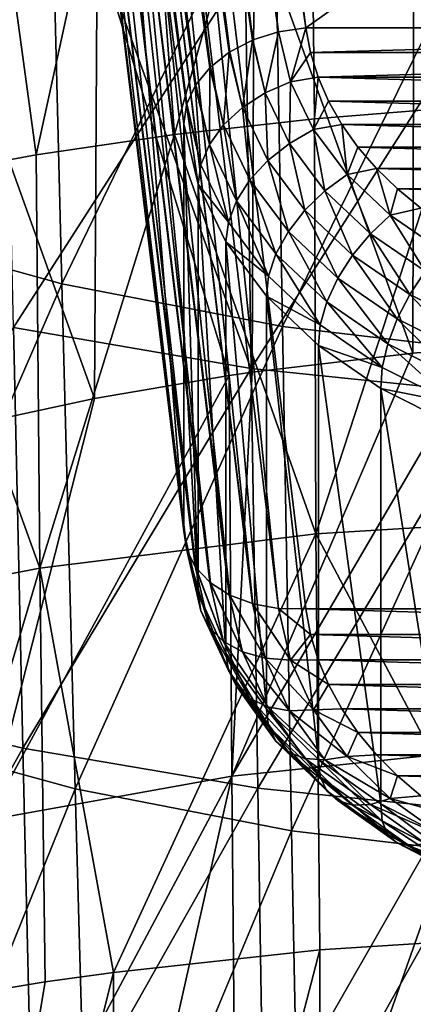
# Model space of a CAD drawing. Header units: metres. Extents: x -81 to 81, y -160 to 24.
# Tile 104 of 256: x -5.85 to -2.65, y -54.62 to -46.58. Entities that reach past the tile are written whole.
import ezdxf

# ---------------------------------------------------------------- set-up
doc = ezdxf.new("R2010")
doc.units = ezdxf.units.M
doc.layers.add('solid_501850_SW0001', color=7, linetype='CONTINUOUS')

msp = doc.modelspace()

# ---------------------------------------------------------------- linework, layer by layer
at = {"layer": 'solid_501850_SW0001'}
for points in [[(-3.742995, -46.681053, 45.354954), (-5.145872, -35.543156, 33.795853), (-5.356621, -35.609314, 33.75771)], [(-5.145872, -35.543156, 33.795853), (-3.519859, -46.649216, 45.358528), (-4.22191, -41.080452, 39.578964)], [(-3.742995, -46.681053, 45.354954), (-3.519859, -46.649216, 45.358528), (-5.145872, -35.543156, 33.795853)], [(-3.952507, -46.746933, 45.316929), (-5.356621, -35.609314, 33.75771), (-5.545631, -35.706745, 33.68679)], [(-3.952507, -46.746933, 45.316929), (-3.742995, -46.681053, 45.354954), (-5.356621, -35.609314, 33.75771)], [(-4.141518, -46.844364, 45.24601), (-5.545631, -35.706745, 33.68679), (-5.703404, -35.830555, 33.586662)], [(-3.956026, -46.748379, 45.315964), (-3.952507, -46.746933, 45.316929), (-5.545631, -35.706745, 33.68679)], [(-4.141518, -46.844364, 45.24601), (-3.956026, -46.748379, 45.315964), (-5.545631, -35.706745, 33.68679)], [(-4.299291, -46.968174, 45.145882), (-5.703404, -35.830555, 33.586662), (-5.822013, -35.974522, 33.462353)], [(-4.146623, -46.847641, 45.243473), (-4.141518, -46.844364, 45.24601), (-5.703404, -35.830555, 33.586662)], [(-4.299291, -46.968174, 45.145882), (-4.146623, -46.847641, 45.243473), (-5.703404, -35.830555, 33.586662)], [(-4.4179, -47.112141, 45.021572), (-5.822013, -35.974522, 33.462353), (-5.895499, -36.131413, 33.32011)], [(-4.304982, -46.973736, 45.141212), (-4.299291, -46.968174, 45.145882), (-5.822013, -35.974522, 33.462353)], [(-4.4179, -47.112141, 45.021572), (-4.304982, -46.973736, 45.141212), (-5.822013, -35.974522, 33.462353)], [(-4.491385, -47.269032, 44.879333), (-5.895499, -36.131413, 33.32011), (-5.920167, -36.293343, 33.167084)], [(-4.422959, -47.120182, 45.014439), (-4.4179, -47.112141, 45.021572), (-5.895499, -36.131413, 33.32011)], [(-4.491385, -47.269032, 44.879333), (-4.422959, -47.120182, 45.014439), (-5.895499, -36.131413, 33.32011)], [(-4.494484, -47.279442, 44.869678), (-5.920167, -36.293343, 33.167084), (-5.218123, -41.862053, 38.946594)], [(-4.494484, -47.279442, 44.869678), (-4.491385, -47.269032, 44.879333), (-5.920167, -36.293343, 33.167084)], [(-5.90555, -39.268127, 30.02092), (-4.51608, -50.756851, 41.399986), (-5.223149, -44.935986, 35.791424)], [(-5.90555, -39.268127, 30.02092), (-4.494484, -50.90044, 41.248676), (-4.51608, -50.756851, 41.399986)], [(-5.90555, -39.268127, 30.02092), (-4.491385, -50.910095, 41.238266), (-4.494484, -50.90044, 41.248676)], [(-5.90555, -39.268127, 30.02092), (-5.832065, -39.41037, 29.864031), (-4.491385, -50.910095, 41.238266)], [(-5.832065, -39.41037, 29.864031), (-4.422959, -51.045204, 41.089417), (-4.491385, -50.910095, 41.238266)], [(-5.832065, -39.41037, 29.864031), (-4.4179, -51.052338, 41.081375), (-4.422959, -51.045204, 41.089417)], [(-5.832065, -39.41037, 29.864031), (-5.713456, -39.534679, 29.720062), (-4.4179, -51.052338, 41.081375)], [(-5.713456, -39.534679, 29.720062), (-4.304982, -51.171978, 40.942974), (-4.4179, -51.052338, 41.081375)], [(-5.713456, -39.534679, 29.720062), (-4.299291, -51.176647, 40.937408), (-4.304982, -51.171978, 40.942974)], [(-5.713456, -39.534679, 29.720062), (-5.555682, -39.634808, 29.596252), (-4.299291, -51.176647, 40.937408)], [(-5.555682, -39.634808, 29.596252), (-4.146623, -51.274239, 40.816875), (-4.299291, -51.176647, 40.937408)], [(-5.555682, -39.634808, 29.596252), (-4.141518, -51.276775, 40.813599), (-4.146623, -51.274239, 40.816875)], [(-5.555682, -39.634808, 29.596252), (-5.366673, -39.705727, 29.498821), (-4.141518, -51.276775, 40.813599)], [(-5.366673, -39.705727, 29.498821), (-3.956026, -51.346729, 40.717613), (-4.141518, -51.276775, 40.813599)], [(-5.366673, -39.705727, 29.498821), (-3.952507, -51.347694, 40.716167), (-3.956026, -51.346729, 40.717613)], [(-5.366673, -39.705727, 29.498821), (-5.155923, -39.743874, 29.432663), (-3.952507, -51.347694, 40.716167)], [(-5.155923, -39.743874, 29.432663), (-4.934024, -39.747326, 29.401104), (-3.742995, -51.385719, 40.650291)], [(-5.155923, -39.743874, 29.432663), (-3.742995, -51.385719, 40.650291), (-3.952507, -51.347694, 40.716167)], [(-4.934024, -39.747326, 29.401104), (5.034024, -39.747326, 29.401104), (3.619859, -51.389294, 40.61845)], [(-3.519859, -51.389294, 40.61845), (-4.934024, -39.747326, 29.401104), (3.619859, -51.389294, 40.61845)], [(-3.742995, -51.385719, 40.650291), (-4.934024, -39.747326, 29.401104), (-3.519859, -51.389294, 40.61845)], [(4.32191, -41.080452, 39.578964), (-4.22191, -41.080452, 39.578964), (-3.519859, -46.649216, 45.358528)], [(3.619859, -46.649216, 45.358528), (4.32191, -41.080452, 39.578964), (-3.519859, -46.649216, 45.358528)], [(-5.223149, -44.935986, 35.791424), (-4.51608, -50.756851, 41.399986), (-5.218123, -41.862053, 38.946594)], [(-5.218123, -41.862053, 38.946594), (-4.51608, -50.756851, 41.399986), (-4.516051, -49.09404, 43.063278)], [(-4.494484, -47.279442, 44.869678), (-5.218123, -41.862053, 38.946594), (-4.51608, -47.430752, 44.726089)], [(-4.516051, -49.09404, 43.063278), (-4.51608, -47.430752, 44.726089), (-5.218123, -41.862053, 38.946594)], [(-2.102706, -43.497402, 150.813095), (-3.493801, -43.611492, 150.673553), (-2.304434, -47.297993, 153.239822)], [(-3.493801, -43.611492, 150.673553), (-4.868831, -43.782669, 150.466812), (-4.591493, -47.518734, 152.957458)], [(-3.493801, -43.611492, 150.673553), (-4.591493, -47.518734, 152.957458), (-3.451396, -47.389648, 153.12178)], [(-3.493801, -43.611492, 150.673553), (-3.451396, -47.389648, 153.12178), (-2.304434, -47.297993, 153.239822)], [(-4.868831, -43.782669, 150.466812), (-6.221384, -44.010937, 150.194626), (-5.720139, -47.685581, 152.747604)], [(-4.868831, -43.782669, 150.466812), (-5.720139, -47.685581, 152.747604), (-4.591493, -47.518734, 152.957458)], [(-6.221384, -44.010937, 150.194626), (-6.832318, -47.890079, 152.493393), (-5.720139, -47.685581, 152.747604)], [(-7.240704, -48.259583, 129.442032), (-5.608195, -44.797768, 125.52169), (-7.365758, -44.304325, 125.88752)], [(-7.240704, -48.259583, 129.442032), (-5.510563, -48.736134, 129.112503), (-5.608195, -44.797768, 125.52169)], [(-5.510563, -48.736134, 129.112503), (-3.778396, -45.158684, 125.254623), (-5.608195, -44.797768, 125.52169)], [(-5.510563, -48.736134, 129.112503), (-3.711729, -49.086044, 128.872086), (-3.778396, -45.158684, 125.254623)], [(-3.711729, -49.086044, 128.872086), (-1.899575, -45.381599, 125.088768), (-3.778396, -45.158684, 125.254623)], [(-3.711729, -49.086044, 128.872086), (-1.866058, -49.303265, 128.722), (-1.899575, -45.381599, 125.088768)], [(-2.641118, -45.550423, 147.625), (-2.649737, -49.30283, 150.047409), (-3.943378, -45.727341, 147.455414)], [(-2.081222, -49.255531, 150.103378), (-2.649737, -49.30283, 150.047409), (-2.641118, -45.550423, 147.625)], [(-3.943378, -45.727341, 147.455414), (-3.957604, -49.457058, 149.867279), (-5.222811, -45.964973, 147.214615)], [(-2.649737, -49.30283, 150.047409), (-3.957604, -49.457058, 149.867279), (-3.943378, -45.727341, 147.455414)], [(-5.90489, -49.092487, 124.423523), (-5.97631, -45.803024, 121.24939), (-4.014389, -46.148746, 120.985695)], [(-5.222811, -45.964973, 147.214615), (-5.242584, -49.673618, 149.618683), (-6.471276, -46.257771, 146.902557)], [(-4.145093, -49.484528, 149.835495), (-5.242584, -49.673618, 149.618683), (-5.222811, -45.964973, 147.214615)], [(-3.957604, -49.457058, 149.867279), (-4.145093, -49.484528, 149.835495), (-5.222811, -45.964973, 147.214615)], [(-3.965474, -49.427032, 124.176369), (-5.90489, -49.092487, 124.423523), (-4.014389, -46.148746, 120.985695)], [(-3.965474, -49.427032, 124.176369), (-4.014389, -46.148746, 120.985695), (-2.016339, -46.360229, 120.822815)], [(-5.242584, -49.673618, 149.618683), (-6.154826, -49.869099, 149.397491), (-6.471276, -46.257771, 146.902557)], [(-1.991487, -49.632267, 124.023056), (-3.965474, -49.427032, 124.176369), (-2.016339, -46.360229, 120.822815)], [(-3.852769, -47.177811, 45.761646), (-3.742995, -46.681053, 45.354954), (-3.952507, -46.746933, 45.316929)], [(-3.64523, -47.087658, 45.776947), (-3.742995, -46.681053, 45.354954), (-3.852769, -47.177811, 45.761646)], [(-3.64523, -47.087658, 45.776947), (-3.519859, -46.649216, 45.358528), (-3.742995, -46.681053, 45.354954)], [(-3.64523, -47.087658, 45.776947), (-3.48256, -46.850121, 45.567039), (-3.519859, -46.649216, 45.358528)], [(-3.48256, -46.850121, 45.567039), (3.619859, -46.649216, 45.358528), (-3.519859, -46.649216, 45.358528)], [(-3.48256, -46.850121, 45.567039), (3.582562, -46.850113, 45.567032), (3.619859, -46.649216, 45.358528)], [(-4.038452, -47.297501, 45.710354), (-3.956026, -46.748379, 45.315964), (-4.141518, -46.844364, 45.24601)], [(-3.852769, -47.177811, 45.761646), (-3.956026, -46.748379, 45.315964), (-4.038452, -47.297501, 45.710354)], [(-3.852769, -47.177811, 45.761646), (-3.952507, -46.746933, 45.316929), (-3.956026, -46.748379, 45.315964)], [(-4.192727, -47.440567, 45.625706), (-4.146623, -46.847641, 45.243473), (-4.299291, -46.968174, 45.145882)], [(-4.038452, -47.297501, 45.710354), (-4.146623, -46.847641, 45.243473), (-4.192727, -47.440567, 45.625706)], [(-4.038452, -47.297501, 45.710354), (-4.141518, -46.844364, 45.24601), (-4.146623, -46.847641, 45.243473)], [(-3.64523, -47.087658, 45.776947), (-3.421417, -47.049549, 45.774017), (-3.48256, -46.850121, 45.567039)], [(-3.48256, -46.850121, 45.567039), (-3.421417, -47.049549, 45.774017), (3.582562, -46.850113, 45.567032)], [(-3.421417, -47.049549, 45.774017), (3.521426, -47.049522, 45.773991), (3.582562, -46.850113, 45.567032)], [(-4.307661, -47.599651, 45.512054), (-4.304982, -46.973736, 45.141212), (-4.4179, -47.112141, 45.021572)], [(-4.192727, -47.440567, 45.625706), (-4.304982, -46.973736, 45.141212), (-4.307661, -47.599651, 45.512054)], [(-4.192727, -47.440567, 45.625706), (-4.299291, -46.968174, 45.145882), (-4.304982, -46.973736, 45.141212)], [(-3.457538, -47.478725, 46.182819), (-3.421417, -47.049549, 45.774017), (-3.64523, -47.087658, 45.776947)], [(-3.457538, -47.478725, 46.182819), (-3.336505, -47.245636, 45.977528), (-3.421417, -47.049549, 45.774017)], [(-3.421417, -47.049549, 45.774017), (3.436528, -47.24559, 45.977478), (3.521426, -47.049522, 45.773991)], [(-3.421417, -47.049549, 45.774017), (-3.336505, -47.245636, 45.977528), (3.436528, -47.24559, 45.977478)], [(-4.377341, -47.766575, 45.375248), (-4.422959, -47.120182, 45.014439), (-4.491385, -47.269032, 44.879333)], [(-4.307661, -47.599651, 45.512054), (-4.4179, -47.112141, 45.021572), (-4.422959, -47.120182, 45.014439)], [(-4.307661, -47.599651, 45.512054), (-4.422959, -47.120182, 45.014439), (-4.377341, -47.766575, 45.375248)], [(-3.64523, -47.087658, 45.776947), (-3.852769, -47.177811, 45.761646), (-3.654538, -47.590839, 46.190308)], [(-3.457538, -47.478725, 46.182819), (-3.64523, -47.087658, 45.776947), (-3.654538, -47.590839, 46.190308)], [(-3.852769, -47.177811, 45.761646), (-4.038452, -47.297501, 45.710354), (-3.830792, -47.730171, 46.159405)], [(-3.654538, -47.590839, 46.190308), (-3.852769, -47.177811, 45.761646), (-3.830792, -47.730171, 46.159405)], [(-3.336505, -47.245636, 45.977528), (3.328413, -47.436558, 46.175678), (3.436528, -47.24559, 45.977478)], [(-4.494484, -47.279442, 44.869678), (-4.51608, -47.430752, 44.726089), (-4.39827, -47.922691, 45.232529)], [(-4.377341, -47.766575, 45.375248), (-4.491385, -47.269032, 44.879333), (-4.494484, -47.279442, 44.869678)], [(-4.377341, -47.766575, 45.375248), (-4.494484, -47.279442, 44.869678), (-4.39827, -47.922691, 45.232529)], [(-4.038452, -47.297501, 45.710354), (-4.192727, -47.440567, 45.625706), (-3.977234, -47.889561, 46.091694)], [(-3.830792, -47.730171, 46.159405), (-4.038452, -47.297501, 45.710354), (-3.977234, -47.889561, 46.091694)], [(-3.457538, -47.478725, 46.182819), (-3.228374, -47.436619, 46.175739), (-3.336505, -47.245636, 45.977528)], [(-3.440273, -50.777901, 155.17482), (-2.304434, -47.297993, 153.239822), (-3.451396, -47.389648, 153.12178)], [(-3.440273, -50.777901, 155.17482), (-1.151222, -50.639507, 155.361816), (-2.304434, -47.297993, 153.239822)], [(-3.336505, -47.245636, 45.977528), (-3.228374, -47.436619, 46.175739), (3.328413, -47.436558, 46.175678)], [(-3.440273, -50.777901, 155.17482), (-3.451396, -47.389648, 153.12178), (-4.591493, -47.518734, 152.957458)], [(-4.39827, -51.26329, 41.891926), (-4.51608, -47.430752, 44.726089), (-4.516051, -49.09404, 43.063278)], [(-4.39827, -47.922691, 45.232529), (-4.51608, -47.430752, 44.726089), (-4.39827, -51.26329, 41.891926)], [(-4.192727, -47.440567, 45.625706), (-4.307661, -47.599651, 45.512054), (-4.086332, -48.060806, 45.990665)], [(-3.977234, -47.889561, 46.091694), (-4.192727, -47.440567, 45.625706), (-4.086332, -48.060806, 45.990665)], [(-3.457538, -47.478725, 46.182819), (-3.654538, -47.590839, 46.190308), (-3.366169, -47.977402, 46.591503)], [(-3.1845, -47.844734, 46.562683), (-3.228374, -47.436619, 46.175739), (-3.457538, -47.478725, 46.182819)], [(-3.1845, -47.844734, 46.562683), (-3.457538, -47.478725, 46.182819), (-3.366169, -47.977402, 46.591503)], [(-3.228374, -47.436619, 46.175739), (3.19793, -47.62075, 46.36684), (3.328413, -47.436558, 46.175678)], [(-3.228374, -47.436619, 46.175739), (-3.097874, -47.620819, 46.366913), (3.19793, -47.62075, 46.36684)], [(-3.1845, -47.844734, 46.562683), (-3.097874, -47.620819, 46.366913), (-3.228374, -47.436619, 46.175739)], [(-5.689146, -51.056293, 154.807831), (-4.591493, -47.518734, 152.957458), (-5.720139, -47.685581, 152.747604)], [(-5.689146, -51.056293, 154.807831), (-3.440273, -50.777901, 155.17482), (-4.591493, -47.518734, 152.957458)], [(-4.307661, -47.599651, 45.512054), (-4.377341, -47.766575, 45.375248), (-4.152474, -48.235104, 45.861511)], [(-4.086332, -48.060806, 45.990665), (-4.307661, -47.599651, 45.512054), (-4.152474, -48.235104, 45.861511)], [(-3.654538, -47.590839, 46.190308), (-3.830792, -47.730171, 46.159405), (-3.528707, -48.13512, 46.579681)], [(-3.366169, -47.977402, 46.591503), (-3.654538, -47.590839, 46.190308), (-3.528707, -48.13512, 46.579681)], [(-3.1845, -47.844734, 46.562683), (-2.946064, -47.796776, 46.54953), (-3.097874, -47.620819, 46.366913)], [(-3.097874, -47.620819, 46.366913), (3.046129, -47.796707, 46.549458), (3.19793, -47.62075, 46.36684)], [(-3.097874, -47.620819, 46.366913), (-2.946064, -47.796776, 46.54953), (3.046129, -47.796707, 46.549458)], [(-5.689146, -51.056293, 154.807831), (-5.720139, -47.685581, 152.747604), (-6.832318, -47.890079, 152.493393)], [(-4.152474, -48.235104, 45.861511), (-4.377341, -47.766575, 45.375248), (-4.39827, -47.922691, 45.232529)], [(-3.830792, -47.730171, 46.159405), (-3.977234, -47.889561, 46.091694), (-3.663752, -48.309788, 46.527828)], [(-3.528707, -48.13512, 46.579681), (-3.830792, -47.730171, 46.159405), (-3.663752, -48.309788, 46.527828)], [(-2.832757, -48.176872, 46.907391), (-2.946064, -47.796776, 46.54953), (-3.1845, -47.844734, 46.562683)], [(-2.946064, -47.796776, 46.54953), (2.874024, -47.963352, 46.722412), (3.046129, -47.796707, 46.549458)], [(-2.946064, -47.796776, 46.54953), (-2.773953, -47.963417, 46.722477), (2.874024, -47.963352, 46.722412)], [(-2.832757, -48.176872, 46.907391), (-2.773953, -47.963417, 46.722477), (-2.946064, -47.796776, 46.54953)], [(-3.1845, -47.844734, 46.562683), (-3.366169, -47.977402, 46.591503), (-2.994673, -48.328186, 46.955566)], [(-2.832757, -48.176872, 46.907391), (-3.1845, -47.844734, 46.562683), (-2.994673, -48.328186, 46.955566)], [(-7.87153, -51.475212, 154.269043), (-5.689146, -51.056293, 154.807831), (-6.832318, -47.890079, 152.493393)], [(-4.39827, -47.922691, 45.232529), (-4.39827, -51.26329, 41.891926), (-4.172077, -51.750259, 42.364952)], [(-4.172077, -48.395718, 45.719494), (-4.39827, -47.922691, 45.232529), (-4.172077, -51.750259, 42.364952)], [(-4.152474, -48.235104, 45.861511), (-4.39827, -47.922691, 45.232529), (-4.172077, -48.395718, 45.719494)], [(-3.977234, -47.889561, 46.091694), (-4.086332, -48.060806, 45.990665), (-3.764359, -48.492416, 46.43861)], [(-3.663752, -48.309788, 46.527828), (-3.977234, -47.889561, 46.091694), (-3.764359, -48.492416, 46.43861)], [(-2.832757, -48.176872, 46.907391), (-2.582546, -48.119701, 46.884678), (-2.773953, -47.963417, 46.722477)], [(-2.773953, -47.963417, 46.722477), (2.682622, -48.119644, 46.884621), (2.874024, -47.963352, 46.722412)], [(-2.773953, -47.963417, 46.722477), (-2.582546, -48.119701, 46.884678), (2.682622, -48.119644, 46.884621)], [(-3.366169, -47.977402, 46.591503), (-3.528707, -48.13512, 46.579681), (-3.139539, -48.502594, 46.961063)], [(-2.994673, -48.328186, 46.955566), (-3.366169, -47.977402, 46.591503), (-3.139539, -48.502594, 46.961063)], [(-4.086332, -48.060806, 45.990665), (-4.152474, -48.235104, 45.861511), (-3.825354, -48.673611, 46.316616)], [(-3.764359, -48.492416, 46.43861), (-4.086332, -48.060806, 45.990665), (-3.825354, -48.673611, 46.316616)], [(-2.410851, -48.467003, 47.208504), (-2.582546, -48.119701, 46.884678), (-2.832757, -48.176872, 46.907391)], [(-3.528707, -48.13512, 46.579681), (-3.663752, -48.309788, 46.527828), (-3.259901, -48.691128, 46.923603)], [(-3.139539, -48.502594, 46.961063), (-3.528707, -48.13512, 46.579681), (-3.259901, -48.691128, 46.923603)], [(-2.832757, -48.176872, 46.907391), (-2.994673, -48.328186, 46.955566), (-2.549074, -48.634613, 47.27359)], [(-2.410851, -48.467003, 47.208504), (-2.832757, -48.176872, 46.907391), (-2.549074, -48.634613, 47.27359)], [(-7.101552, -52.393784, 132.79361), (-5.510563, -48.736134, 129.112503), (-7.240704, -48.259583, 129.442032)], [(-3.825354, -48.673611, 46.316616), (-4.152474, -48.235104, 45.861511), (-4.172077, -48.395718, 45.719494)], [(-3.663752, -48.309788, 46.527828), (-3.764359, -48.492416, 46.43861), (-3.34957, -48.884083, 46.845104)], [(-3.259901, -48.691128, 46.923603), (-3.663752, -48.309788, 46.527828), (-3.34957, -48.884083, 46.845104)], [(-2.994673, -48.328186, 46.955566), (-3.139539, -48.502594, 46.961063), (-2.67274, -48.823597, 47.294216)], [(-2.549074, -48.634613, 47.27359), (-2.994673, -48.328186, 46.955566), (-2.67274, -48.823597, 47.294216)], [(-4.172077, -48.395718, 45.719494), (-4.172077, -51.750259, 42.364952), (-3.843, -52.206036, 42.807682)], [(-3.843, -48.838444, 46.17527), (-4.172077, -48.395718, 45.719494), (-3.843, -52.206036, 42.807682)], [(-3.825354, -48.673611, 46.316616), (-4.172077, -48.395718, 45.719494), (-3.843, -48.838444, 46.17527)], [(-3.764359, -48.492416, 46.43861), (-3.825354, -48.673611, 46.316616), (-3.403933, -49.071541, 46.72961)], [(-3.34957, -48.884083, 46.845104), (-3.764359, -48.492416, 46.43861), (-3.403933, -49.071541, 46.72961)], [(-3.139539, -48.502594, 46.961063), (-3.259901, -48.691128, 46.923603), (-2.77549, -49.024239, 47.269325)], [(-2.67274, -48.823597, 47.294216), (-3.139539, -48.502594, 46.961063), (-2.77549, -49.024239, 47.269325)], [(-3.403933, -49.071541, 46.72961), (-3.825354, -48.673611, 46.316616), (-3.843, -48.838444, 46.17527)], [(-3.259901, -48.691128, 46.923603), (-3.34957, -48.884083, 46.845104), (-2.852037, -49.226219, 47.200191)], [(-2.77549, -49.024239, 47.269325), (-3.259901, -48.691128, 46.923603), (-2.852037, -49.226219, 47.200191)], [(-2.549074, -48.634613, 47.27359), (-2.67274, -48.823597, 47.294216), (-2.139653, -49.090313, 47.57103)], [(-7.101552, -52.393784, 132.79361), (-5.401523, -52.857967, 132.494965), (-5.510563, -48.736134, 129.112503)], [(-5.401523, -52.857967, 132.494965), (-3.711729, -49.086044, 128.872086), (-5.510563, -48.736134, 129.112503)], [(-3.843, -48.838444, 46.17527), (-3.843, -52.206036, 42.807682), (-3.419098, -52.619484, 43.209293)], [(-3.419098, -49.240055, 46.588722), (-3.843, -48.838444, 46.17527), (-3.419098, -52.619484, 43.209293)], [(-3.403933, -49.071541, 46.72961), (-3.843, -48.838444, 46.17527), (-3.419098, -49.240055, 46.588722)], [(-2.67274, -48.823597, 47.294216), (-2.77549, -49.024239, 47.269325), (-2.222287, -49.301018, 47.556583)], [(-2.139653, -49.090313, 47.57103), (-2.67274, -48.823597, 47.294216), (-2.222287, -49.301018, 47.556583)], [(-3.34957, -48.884083, 46.845104), (-3.403933, -49.071541, 46.72961), (-2.898444, -49.419147, 47.090374)], [(-2.852037, -49.226219, 47.200191), (-3.34957, -48.884083, 46.845104), (-2.898444, -49.419147, 47.090374)], [(-5.827029, -52.52763, 127.440582), (-7.69258, -52.081108, 127.760658), (-5.90489, -49.092487, 124.423523)], [(-5.827029, -52.52763, 127.440582), (-5.90489, -49.092487, 124.423523), (-3.965474, -49.427032, 124.176369)], [(-5.401523, -52.857967, 132.494965), (-3.636925, -53.200348, 132.277054), (-3.711729, -49.086044, 128.872086)], [(-3.636925, -53.200348, 132.277054), (-1.866058, -49.303265, 128.722), (-3.711729, -49.086044, 128.872086)], [(-2.898444, -49.419147, 47.090374), (-3.403933, -49.071541, 46.72961), (-3.419098, -49.240055, 46.588722)], [(-2.77549, -49.024239, 47.269325), (-2.852037, -49.226219, 47.200191), (-2.283848, -49.510498, 47.495232)], [(-2.222287, -49.301018, 47.556583), (-2.77549, -49.024239, 47.269325), (-2.283848, -49.510498, 47.495232)], [(-4.39827, -51.26329, 41.891926), (-4.516051, -49.09404, 43.063278), (-4.51608, -50.756851, 41.399986)], [(-3.419098, -49.240055, 46.588722), (-3.419098, -52.619484, 43.209293), (-2.910884, -52.980446, 43.559921)], [(-2.910884, -49.590687, 46.949684), (-3.419098, -49.240055, 46.588722), (-2.910884, -52.980446, 43.559921)], [(-2.898444, -49.419147, 47.090374), (-3.419098, -49.240055, 46.588722), (-2.910884, -49.590687, 46.949684)], [(-2.852037, -49.226219, 47.200191), (-2.898444, -49.419147, 47.090374), (-2.32117, -49.70797, 47.390129)], [(-2.283848, -49.510498, 47.495232), (-2.852037, -49.226219, 47.200191), (-2.32117, -49.70797, 47.390129)], [(-4.125626, -52.754162, 151.826294), (-2.649737, -49.30283, 150.047409), (-2.081222, -49.255531, 150.103378)], [(-4.125626, -52.754162, 151.826294), (-2.081222, -49.255531, 150.103378), (-2.076789, -52.538948, 152.089172)], [(-4.125626, -52.754162, 151.826294), (-3.957604, -49.457058, 149.867279), (-2.649737, -49.30283, 150.047409)], [(-3.636925, -53.200348, 132.277054), (-1.828215, -53.414135, 132.140152), (-1.866058, -49.303265, 128.722)], [(-6.118374, -53.115204, 151.398163), (-5.242584, -49.673618, 149.618683), (-4.145093, -49.484528, 149.835495)], [(-6.118374, -53.115204, 151.398163), (-4.145093, -49.484528, 149.835495), (-4.125626, -52.754162, 151.826294)], [(-3.912229, -52.8531, 127.20826), (-5.827029, -52.52763, 127.440582), (-3.965474, -49.427032, 124.176369)], [(-4.125626, -52.754162, 151.826294), (-4.145093, -49.484528, 149.835495), (-3.957604, -49.457058, 149.867279)], [(-3.912229, -52.8531, 127.20826), (-3.965474, -49.427032, 124.176369), (-1.991487, -49.632267, 124.023056)], [(-2.32117, -49.70797, 47.390129), (-2.898444, -49.419147, 47.090374), (-2.910884, -49.590687, 46.949684)], [(-1.964459, -53.053436, 127.063416), (-3.912229, -52.8531, 127.20826), (-1.991487, -49.632267, 124.023056)], [(-2.910884, -49.590687, 46.949684), (-2.910884, -52.980446, 43.559921), (-2.330689, -53.280258, 43.851151)], [(-2.330689, -49.881912, 47.249496), (-2.910884, -49.590687, 46.949684), (-2.330689, -53.280258, 43.851151)], [(-2.32117, -49.70797, 47.390129), (-2.910884, -49.590687, 46.949684), (-2.330689, -49.881912, 47.249496)], [(-6.118374, -53.115204, 151.398163), (-6.154826, -49.869099, 149.397491), (-5.242584, -49.673618, 149.618683)], [(-1.704582, -54.062191, 157.264511), (-1.151222, -50.639507, 155.361816), (-3.440273, -50.777901, 155.17482)], [(-5.089347, -54.355835, 156.857391), (-3.440273, -50.777901, 155.17482), (-5.689146, -51.056293, 154.807831)], [(-5.089347, -54.355835, 156.857391), (-3.408206, -54.171833, 157.11058), (-3.440273, -50.777901, 155.17482)], [(-4.377341, -51.40601, 41.735813), (-4.39827, -51.26329, 41.891926), (-4.51608, -50.756851, 41.399986)], [(-4.494484, -50.90044, 41.248676), (-4.377341, -51.40601, 41.735813), (-4.51608, -50.756851, 41.399986)], [(-3.408206, -54.171833, 157.11058), (-1.704582, -54.062191, 157.264511), (-3.440273, -50.777901, 155.17482)], [(-4.307661, -51.542816, 41.56889), (-4.377341, -51.40601, 41.735813), (-4.494484, -50.90044, 41.248676)], [(-4.491385, -50.910095, 41.238266), (-4.307661, -51.542816, 41.56889), (-4.494484, -50.90044, 41.248676)], [(-4.491385, -50.910095, 41.238266), (-4.422959, -51.045204, 41.089417), (-4.307661, -51.542816, 41.56889)], [(-6.739743, -54.615265, 156.507629), (-5.689146, -51.056293, 154.807831), (-7.87153, -51.475212, 154.269043)], [(-6.739743, -54.615265, 156.507629), (-5.646102, -54.434311, 156.750839), (-5.689146, -51.056293, 154.807831)], [(-5.646102, -54.434311, 156.750839), (-5.089347, -54.355835, 156.857391), (-5.689146, -51.056293, 154.807831)], [(-4.192727, -51.656467, 41.409805), (-4.307661, -51.542816, 41.56889), (-4.422959, -51.045204, 41.089417)], [(-4.4179, -51.052338, 41.081375), (-4.192727, -51.656467, 41.409805), (-4.422959, -51.045204, 41.089417)], [(-4.4179, -51.052338, 41.081375), (-4.304982, -51.171978, 40.942974), (-4.192727, -51.656467, 41.409805)], [(-4.038452, -51.741116, 41.266739), (-4.192727, -51.656467, 41.409805), (-4.304982, -51.171978, 40.942974)], [(-4.299291, -51.176647, 40.937408), (-4.038452, -51.741116, 41.266739), (-4.304982, -51.171978, 40.942974)], [(-4.299291, -51.176647, 40.937408), (-4.146623, -51.274239, 40.816875), (-4.038452, -51.741116, 41.266739)], [(-4.152474, -51.892273, 42.204338), (-4.172077, -51.750259, 42.364952), (-4.39827, -51.26329, 41.891926)], [(-4.377341, -51.40601, 41.735813), (-4.152474, -51.892273, 42.204338), (-4.39827, -51.26329, 41.891926)], [(-3.852769, -51.792412, 41.147049), (-4.038452, -51.741116, 41.266739), (-4.146623, -51.274239, 40.816875)], [(-4.141518, -51.276775, 40.813599), (-3.852769, -51.792412, 41.147049), (-4.146623, -51.274239, 40.816875)], [(-4.141518, -51.276775, 40.813599), (-3.956026, -51.346729, 40.717613), (-3.852769, -51.792412, 41.147049)], [(-4.086332, -52.021427, 42.030045), (-4.152474, -51.892273, 42.204338), (-4.377341, -51.40601, 41.735813)], [(-4.307661, -51.542816, 41.56889), (-4.086332, -52.021427, 42.030045), (-4.377341, -51.40601, 41.735813)], [(-3.64523, -51.807709, 41.056896), (-3.852769, -51.792412, 41.147049), (-3.956026, -51.346729, 40.717613)], [(-3.952507, -51.347694, 40.716167), (-3.64523, -51.807709, 41.056896), (-3.956026, -51.346729, 40.717613)], [(-3.952507, -51.347694, 40.716167), (-3.742995, -51.385719, 40.650291), (-3.64523, -51.807709, 41.056896)], [(-3.742995, -51.385719, 40.650291), (-3.519859, -51.389294, 40.61845), (-3.48256, -51.597805, 40.819359)], [(-3.742995, -51.385719, 40.650291), (-3.48256, -51.597805, 40.819359), (-3.64523, -51.807709, 41.056896)], [(3.582562, -51.597794, 40.819347), (-3.519859, -51.389294, 40.61845), (3.619859, -51.389294, 40.61845)], [(3.582562, -51.597794, 40.819347), (-3.48256, -51.597805, 40.819359), (-3.519859, -51.389294, 40.61845)], [(-3.977234, -52.122459, 41.858799), (-4.086332, -52.021427, 42.030045), (-4.307661, -51.542816, 41.56889)], [(-4.192727, -51.656467, 41.409805), (-3.977234, -52.122459, 41.858799), (-4.307661, -51.542816, 41.56889)], [(-3.830792, -52.190166, 41.699409), (-3.977234, -52.122459, 41.858799), (-4.192727, -51.656467, 41.409805)], [(-4.038452, -51.741116, 41.266739), (-3.830792, -52.190166, 41.699409), (-4.192727, -51.656467, 41.409805)], [(-3.64523, -51.807709, 41.056896), (-3.48256, -51.597805, 40.819359), (-3.421417, -51.804779, 41.018784)], [(3.582562, -51.597794, 40.819347), (3.521426, -51.804752, 41.018757), (-3.48256, -51.597805, 40.819359)], [(3.521426, -51.804752, 41.018757), (-3.421417, -51.804779, 41.018784), (-3.48256, -51.597805, 40.819359)], [(-3.654538, -52.221069, 41.560074), (-3.830792, -52.190166, 41.699409), (-4.038452, -51.741116, 41.266739)], [(-3.852769, -51.792412, 41.147049), (-3.654538, -52.221069, 41.560074), (-4.038452, -51.741116, 41.266739)], [(-3.825354, -52.347382, 42.642845), (-3.843, -52.206036, 42.807682), (-4.172077, -51.750259, 42.364952)], [(-4.152474, -51.892273, 42.204338), (-3.825354, -52.347382, 42.642845), (-4.172077, -51.750259, 42.364952)], [(-3.457538, -52.213581, 41.447964), (-3.654538, -52.221069, 41.560074), (-3.852769, -51.792412, 41.147049)], [(-3.64523, -51.807709, 41.056896), (-3.457538, -52.213581, 41.447964), (-3.852769, -51.792412, 41.147049)], [(-3.64523, -51.807709, 41.056896), (-3.421417, -51.804779, 41.018784), (-3.336505, -52.008289, 41.21487)], [(-3.64523, -51.807709, 41.056896), (-3.336505, -52.008289, 41.21487), (-3.457538, -52.213581, 41.447964)], [(3.521426, -51.804752, 41.018757), (3.436528, -52.008244, 41.214828), (-3.421417, -51.804779, 41.018784)], [(3.436528, -52.008244, 41.214828), (-3.336505, -52.008289, 41.21487), (-3.421417, -51.804779, 41.018784)], [(-3.764359, -52.469372, 42.461651), (-3.825354, -52.347382, 42.642845), (-4.152474, -51.892273, 42.204338)], [(-4.086332, -52.021427, 42.030045), (-3.764359, -52.469372, 42.461651), (-4.152474, -51.892273, 42.204338)], [(-3.663752, -52.55859, 42.279022), (-3.764359, -52.469372, 42.461651), (-4.086332, -52.021427, 42.030045)], [(-3.977234, -52.122459, 41.858799), (-3.663752, -52.55859, 42.279022), (-4.086332, -52.021427, 42.030045)], [(-3.457538, -52.213581, 41.447964), (-3.336505, -52.008289, 41.21487), (-3.228374, -52.206505, 41.405857)], [(3.436528, -52.008244, 41.214828), (3.328413, -52.20644, 41.405796), (-3.336505, -52.008289, 41.21487)], [(3.328413, -52.20644, 41.405796), (-3.228374, -52.206505, 41.405857), (-3.336505, -52.008289, 41.21487)], [(-7.585436, -55.664627, 130.599518), (-7.69258, -52.081108, 127.760658), (-5.827029, -52.52763, 127.440582)], [(-3.528707, -52.610443, 42.104359), (-3.663752, -52.55859, 42.279022), (-3.977234, -52.122459, 41.858799)], [(-3.830792, -52.190166, 41.699409), (-3.528707, -52.610443, 42.104359), (-3.977234, -52.122459, 41.858799)], [(-3.403933, -52.760372, 43.040775), (-3.419098, -52.619484, 43.209293), (-3.843, -52.206036, 42.807682)], [(-3.825354, -52.347382, 42.642845), (-3.403933, -52.760372, 43.040775), (-3.843, -52.206036, 42.807682)], [(-3.366169, -52.622265, 41.946636), (-3.528707, -52.610443, 42.104359), (-3.830792, -52.190166, 41.699409)], [(-3.654538, -52.221069, 41.560074), (-3.366169, -52.622265, 41.946636), (-3.830792, -52.190166, 41.699409)], [(-3.457538, -52.213581, 41.447964), (-3.1845, -52.593445, 41.813972), (-3.654538, -52.221069, 41.560074)], [(-3.1845, -52.593445, 41.813972), (-3.366169, -52.622265, 41.946636), (-3.654538, -52.221069, 41.560074)], [(-3.457538, -52.213581, 41.447964), (-3.228374, -52.206505, 41.405857), (-3.097874, -52.397678, 41.590057)], [(-3.457538, -52.213581, 41.447964), (-3.097874, -52.397678, 41.590057), (-3.1845, -52.593445, 41.813972)], [(3.328413, -52.20644, 41.405796), (3.19793, -52.397602, 41.589985), (-3.228374, -52.206505, 41.405857)], [(3.19793, -52.397602, 41.589985), (-3.097874, -52.397678, 41.590057), (-3.228374, -52.206505, 41.405857)], [(-3.34957, -52.875866, 42.853317), (-3.403933, -52.760372, 43.040775), (-3.825354, -52.347382, 42.642845)], [(-3.764359, -52.469372, 42.461651), (-3.34957, -52.875866, 42.853317), (-3.825354, -52.347382, 42.642845)], [(-7.101552, -52.393784, 132.79361), (-6.950761, -56.693916, 135.937897), (-5.401523, -52.857967, 132.494965)], [(-3.1845, -52.593445, 41.813972), (-3.097874, -52.397678, 41.590057), (-2.946064, -52.580296, 41.766014)], [(3.19793, -52.397602, 41.589985), (3.046129, -52.580223, 41.765942), (-3.097874, -52.397678, 41.590057)], [(3.046129, -52.580223, 41.765942), (-2.946064, -52.580296, 41.766014), (-3.097874, -52.397678, 41.590057)], [(-5.743816, -56.100277, 130.29631), (-7.585436, -55.664627, 130.599518), (-5.827029, -52.52763, 127.440582)], [(-5.743816, -56.100277, 130.29631), (-5.827029, -52.52763, 127.440582), (-3.912229, -52.8531, 127.20826)], [(-4.093543, -56.076813, 153.729828), (-4.125626, -52.754162, 151.826294), (-2.076789, -52.538948, 152.089172)], [(-3.286503, -55.979687, 153.852051), (-4.093543, -56.076813, 153.729828), (-2.076789, -52.538948, 152.089172)], [(-3.259901, -52.954365, 42.660362), (-3.34957, -52.875866, 42.853317), (-3.764359, -52.469372, 42.461651)], [(-3.663752, -52.55859, 42.279022), (-3.259901, -52.954365, 42.660362), (-3.764359, -52.469372, 42.461651)], [(-2.05642, -55.874458, 153.986572), (-3.286503, -55.979687, 153.852051), (-2.076789, -52.538948, 152.089172)], [(-3.139539, -52.991829, 42.471832), (-3.259901, -52.954365, 42.660362), (-3.663752, -52.55859, 42.279022)], [(-3.528707, -52.610443, 42.104359), (-3.139539, -52.991829, 42.471832), (-3.663752, -52.55859, 42.279022)], [(-2.994673, -52.986332, 42.297424), (-3.139539, -52.991829, 42.471832), (-3.528707, -52.610443, 42.104359)], [(-3.366169, -52.622265, 41.946636), (-2.994673, -52.986332, 42.297424), (-3.528707, -52.610443, 42.104359)], [(-2.898444, -53.12114, 43.388382), (-2.910884, -52.980446, 43.559921), (-3.419098, -52.619484, 43.209293)], [(-3.403933, -52.760372, 43.040775), (-2.898444, -53.12114, 43.388382), (-3.419098, -52.619484, 43.209293)], [(-3.1845, -52.593445, 41.813972), (-2.832757, -52.938156, 42.146107), (-3.366169, -52.622265, 41.946636)], [(-2.832757, -52.938156, 42.146107), (-2.994673, -52.986332, 42.297424), (-3.366169, -52.622265, 41.946636)], [(-3.1845, -52.593445, 41.813972), (-2.946064, -52.580296, 41.766014), (-2.773953, -52.753242, 41.932652)], [(-3.1845, -52.593445, 41.813972), (-2.773953, -52.753242, 41.932652), (-2.832757, -52.938156, 42.146107)], [(3.046129, -52.580223, 41.765942), (2.874024, -52.753178, 41.93259), (-2.946064, -52.580296, 41.766014)], [(2.874024, -52.753178, 41.93259), (-2.773953, -52.753242, 41.932652), (-2.946064, -52.580296, 41.766014)], [(-6.07764, -56.417599, 153.310989), (-6.118374, -53.115204, 151.398163), (-4.125626, -52.754162, 151.826294)], [(-4.898007, -56.196953, 153.580612), (-6.07764, -56.417599, 153.310989), (-4.125626, -52.754162, 151.826294)], [(-4.093543, -56.076813, 153.729828), (-4.898007, -56.196953, 153.580612), (-4.125626, -52.754162, 151.826294)], [(-2.852037, -53.230957, 43.195454), (-2.898444, -53.12114, 43.388382), (-3.403933, -52.760372, 43.040775)], [(-3.34957, -52.875866, 42.853317), (-2.852037, -53.230957, 43.195454), (-3.403933, -52.760372, 43.040775)], [(-2.832757, -52.938156, 42.146107), (-2.773953, -52.753242, 41.932652), (-2.582546, -52.915443, 42.08894)], [(2.874024, -52.753178, 41.93259), (2.682622, -52.915382, 42.088882), (-2.773953, -52.753242, 41.932652)], [(2.682622, -52.915382, 42.088882), (-2.582546, -52.915443, 42.08894), (-2.773953, -52.753242, 41.932652)], [(-5.401523, -52.857967, 132.494965), (-6.950761, -56.693916, 135.937897), (-5.282744, -57.150642, 135.662659)], [(-3.855389, -56.418751, 130.075943), (-5.743816, -56.100277, 130.29631), (-3.912229, -52.8531, 127.20826)], [(-5.401523, -52.857967, 132.494965), (-5.282744, -57.150642, 135.662659), (-3.636925, -53.200348, 132.277054)], [(-3.855389, -56.418751, 130.075943), (-3.912229, -52.8531, 127.20826), (-1.964459, -53.053436, 127.063416)], [(-2.77549, -53.300087, 42.993477), (-2.852037, -53.230957, 43.195454), (-3.34957, -52.875866, 42.853317)], [(-3.259901, -52.954365, 42.660362), (-2.77549, -53.300087, 42.993477), (-3.34957, -52.875866, 42.853317)], [(-2.832757, -52.938156, 42.146107), (-2.410851, -53.239269, 42.436241), (-2.994673, -52.986332, 42.297424)], [(-2.832757, -52.938156, 42.146107), (-2.582546, -52.915443, 42.08894), (-2.373154, -53.065796, 42.233807)], [(-2.832757, -52.938156, 42.146107), (-2.373154, -53.065796, 42.233807), (-2.410851, -53.239269, 42.436241)], [(-2.67274, -53.324982, 42.792835), (-2.77549, -53.300087, 42.993477), (-3.259901, -52.954365, 42.660362)], [(-3.139539, -52.991829, 42.471832), (-2.67274, -53.324982, 42.792835), (-3.259901, -52.954365, 42.660362)], [(-2.994673, -52.986332, 42.297424), (-2.549074, -53.304356, 42.603848), (-3.139539, -52.991829, 42.471832)], [(-2.549074, -53.304356, 42.603848), (-2.67274, -53.324982, 42.792835), (-3.139539, -52.991829, 42.471832)], [(-2.410851, -53.239269, 42.436241), (-2.549074, -53.304356, 42.603848), (-2.994673, -52.986332, 42.297424)], [(-2.32117, -53.420895, 43.677204), (-2.330689, -53.280258, 43.851151), (-2.910884, -52.980446, 43.559921)], [(-2.898444, -53.12114, 43.388382), (-2.32117, -53.420895, 43.677204), (-2.910884, -52.980446, 43.559921)], [(-1.935626, -56.615543, 129.937653), (-3.855389, -56.418751, 130.075943), (-1.964459, -53.053436, 127.063416)], [(-2.283848, -53.525993, 43.479733), (-2.32117, -53.420895, 43.677204), (-2.898444, -53.12114, 43.388382)], [(-2.852037, -53.230957, 43.195454), (-2.283848, -53.525993, 43.479733), (-2.898444, -53.12114, 43.388382)], [(-3.636925, -53.200348, 132.277054), (-5.282744, -57.150642, 135.662659), (-3.554945, -57.489277, 135.461487)], [(-3.636925, -53.200348, 132.277054), (-3.554945, -57.489277, 135.461487), (-1.828215, -53.414135, 132.140152)], [(-2.222287, -53.587345, 43.270256), (-2.283848, -53.525993, 43.479733), (-2.852037, -53.230957, 43.195454)], [(-2.77549, -53.300087, 42.993477), (-2.222287, -53.587345, 43.270256), (-2.852037, -53.230957, 43.195454)], [(-2.139653, -53.601795, 43.059547), (-2.222287, -53.587345, 43.270256), (-2.77549, -53.300087, 42.993477)], [(-2.67274, -53.324982, 42.792835), (-2.139653, -53.601795, 43.059547), (-2.77549, -53.300087, 42.993477)], [(-2.549074, -53.304356, 42.603848), (-2.040197, -53.568596, 42.858452), (-2.67274, -53.324982, 42.792835)], [(-2.040197, -53.568596, 42.858452), (-2.139653, -53.601795, 43.059547), (-2.67274, -53.324982, 42.792835)], [(-1.828215, -53.414135, 132.140152), (-3.554945, -57.489277, 135.461487), (-1.786425, -57.702087, 135.334076)], [(-3.396572, -60.422955, 160.47644), (-1.704582, -54.062191, 157.264511), (-3.408206, -54.171833, 157.11058)], [(-3.396572, -60.422955, 160.47644), (-1.69905, -60.321369, 160.628906), (-1.704582, -54.062191, 157.264511)], [(-5.073911, -60.593815, 160.225555), (-3.408206, -54.171833, 157.11058), (-5.089347, -54.355835, 156.857391)], [(-5.073911, -60.593815, 160.225555), (-3.396572, -60.422955, 160.47644), (-3.408206, -54.171833, 157.11058)], [(-6.721011, -60.835007, 159.879349), (-5.089347, -54.355835, 156.857391), (-5.646102, -54.434311, 156.750839)], [(-6.721011, -60.835007, 159.879349), (-5.073911, -60.593815, 160.225555), (-5.089347, -54.355835, 156.857391)], [(-6.721011, -60.835007, 159.879349), (-5.646102, -54.434311, 156.750839), (-6.739743, -54.615265, 156.507629)]]:
    msp.add_3dface(points, dxfattribs=at)

doc.saveas('drawing.dxf')
